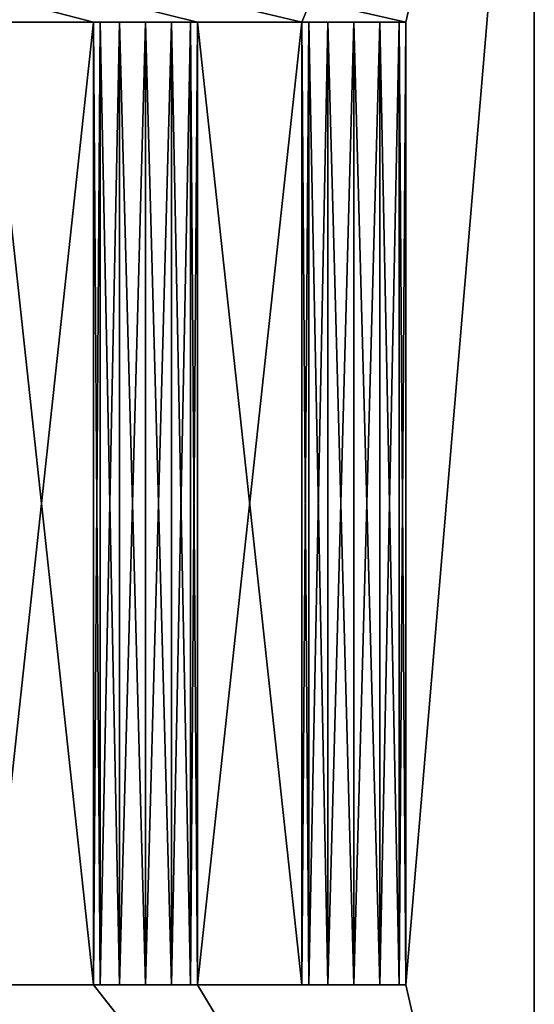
# Model space of a CAD drawing. Extents: x 0 to 500, y 0 to 45.
# Tile 75 of 160: x 194.75 to 197.22, y 23.55 to 28.27. Entities that reach past the tile are written whole.
import ezdxf

# ---------------------------------------------------------------- set-up
doc = ezdxf.new("R2010")
doc.units = 0
doc.layers.get('0').update_dxf_attribs({"color": 13, "linetype": 'CONTINUOUS'})

# ---------------------------------------------------------------- blocks, each defined once
blk = doc.blocks.new('COMPONENT')
for p, q in [((7.6914, 6.1277, 11.55), (7.6914, 9.6277, 11.55)), ((7.6914, 6.6277, 11.55), (7.6914, 9.6277, 11.55)), ((7.6914, 7.1277, 11.55), (7.6914, 9.6277, 11.55)), ((7.6914, 7.6277, 11.55), (7.6914, 9.6277, 11.55)), ((7.6914, 9.6277, 8.45), (7.6914, 6.1277, 8.45)), ((7.6914, 9.1277, 8.45), (7.6914, 6.1277, 8.45)), ((7.6914, 8.6277, 8.45), (7.6914, 6.1277, 8.45)), ((7.6914, 7.6277, 11.55), (7.6914, 8.1277, 11.55)), ((7.6914, 8.1277, 8.45), (7.6914, 6.1277, 8.45)), ((7.6914, 8.1277, 8.45), (7.6914, 7.6277, 8.45)), ((7.6914, 7.1277, 11.55), (7.6914, 7.6277, 11.55)), ((7.6914, 7.6277, 11.55), (12.3086, 7.6277, 11.55)), ((12.3086, 7.6277, 8.45), (7.6914, 7.6277, 8.45)), ((7.6914, 7.6277, 8.45), (7.6914, 7.1277, 8.45)), ((7.6914, 7.1277, 11.55), (7.6914, 7.6277, 11.55)), ((7.6914, 7.6277, 11.55), (12.3086, 7.6277, 11.55)), ((7.6914, 7.6277, 8.45), (7.6914, 6.1277, 8.45)), ((7.6914, 7.6277, 8.45), (7.6914, 7.1277, 8.45)), ((12.3086, 7.6277, 8.45), (7.6914, 7.6277, 8.45)), ((7.6914, 7.6277, 8.45), (7.6914, 7.5943, 8.325)), ((12.3086, 7.6277, 8.45), (7.6914, 7.6277, 8.45)), ((7.6914, 7.6277, 8.45), (7.6914, 7.1277, 8.45)), ((7.6914, 7.5943, 8.325), (7.6914, 7.6277, 8.45)), ((7.6914, 7.6277, 8.45), (12.3086, 7.6277, 8.45)), ((7.6914, 7.1277, 8.45), (7.6914, 7.6277, 8.45)), ((7.6914, 7.5943, 11.675), (7.6914, 7.6277, 11.55)), ((7.6914, 7.6277, 11.55), (12.3086, 7.6277, 11.55)), ((7.6914, 7.1277, 11.55), (7.6914, 7.6277, 11.55)), ((12.3086, 7.6277, 11.55), (7.6914, 7.6277, 11.55)), ((7.6914, 7.6277, 11.55), (7.6914, 7.5943, 11.675)), ((7.6914, 7.6277, 11.55), (7.6914, 7.1277, 11.55)), ((12.3086, 7.6277, 11.55), (12.3086, 7.1277, 11.55)), ((12.3086, 7.1277, 8.45), (12.3086, 7.6277, 8.45)), ((12.3086, 7.6277, 11.55), (12.3086, 7.1277, 11.55)), ((12.3086, 7.1277, 8.45), (12.3086, 7.6277, 8.45)), ((12.3086, 7.5943, 8.325), (12.3086, 7.6277, 8.45)), ((12.3086, 7.1277, 8.45), (12.3086, 7.6277, 8.45)), ((12.3086, 7.6277, 8.45), (12.3086, 7.1277, 8.45)), ((12.3086, 7.5943, 8.325), (12.3086, 7.6277, 8.45)), ((12.3086, 7.6277, 11.55), (12.3086, 7.1277, 11.55)), ((12.3086, 7.6277, 11.55), (12.3086, 7.5943, 11.675)), ((12.3086, 7.1277, 11.55), (12.3086, 7.6277, 11.55)), ((12.3086, 7.6277, 11.55), (12.3086, 7.5027, 11.7665)), ((12.3086, 7.6277, 11.55), (12.3086, 7.5943, 11.675)), ((7.6914, 7.5943, 8.325), (12.3086, 7.5943, 8.325)), ((7.6914, 7.3777, 8.2), (7.6914, 7.5943, 8.325)), ((7.6914, 7.5943, 8.325), (7.6914, 7.5027, 8.2335)), ((12.3086, 7.5943, 8.325), (7.6914, 7.5943, 8.325)), ((7.6914, 7.5943, 8.325), (7.6914, 7.3777, 8.2)), ((7.6914, 7.5027, 8.2335), (7.6914, 7.5943, 8.325)), ((7.6914, 7.5027, 11.7665), (7.6914, 7.5943, 11.675)), ((7.6914, 7.5943, 11.675), (12.3086, 7.5943, 11.675)), ((7.6914, 7.3777, 11.8), (7.6914, 7.5943, 11.675)), ((7.6914, 7.5943, 11.675), (7.6914, 7.5027, 11.7665)), ((12.3086, 7.5943, 11.675), (7.6914, 7.5943, 11.675)), ((7.6914, 7.3777, 11.8), (7.6914, 7.5943, 11.675)), ((12.3086, 7.3777, 8.2), (12.3086, 7.5943, 8.325)), ((12.3086, 7.5027, 8.2335), (12.3086, 7.5943, 8.325)), ((12.3086, 7.3777, 8.2), (12.3086, 7.5943, 8.325)), ((12.3086, 7.5943, 8.325), (12.3086, 7.5027, 8.2335)), ((12.3086, 7.5943, 11.675), (12.3086, 7.5027, 11.7665)), ((12.3086, 7.5943, 11.675), (12.3086, 7.5027, 11.7665)), ((7.6914, 7.5027, 8.2335), (7.6914, 7.3777, 8.2)), ((7.6914, 7.5027, 8.2335), (12.3086, 7.5027, 8.2335)), ((7.6914, 7.3777, 8.2), (7.6914, 7.5027, 8.2335)), ((7.6914, 7.5027, 8.2335), (12.3086, 7.5027, 8.2335)), ((7.6914, 7.5027, 11.7665), (12.3086, 7.5027, 11.7665)), ((7.6914, 7.3777, 11.8), (7.6914, 7.5027, 11.7665)), ((7.6914, 7.5027, 11.7665), (12.3086, 7.5027, 11.7665)), ((7.6914, 7.5027, 11.7665), (7.6914, 7.3777, 11.8)), ((12.3086, 7.3777, 8.2), (12.3086, 7.5027, 8.2335)), ((12.3086, 7.5027, 8.2335), (12.3086, 7.3777, 8.2)), ((12.3086, 7.5027, 11.7665), (12.3086, 7.3777, 11.8)), ((12.3086, 7.5027, 11.7665), (12.3086, 7.3777, 11.8)), ((7.6914, 7.3777, 8.2), (7.6914, 7.2527, 8.2335)), ((7.6914, 7.3777, 8.2), (12.3086, 7.3777, 8.2)), ((7.6914, 7.3777, 8.2), (7.6914, 7.1612, 8.325)), ((7.6914, 7.2527, 8.2335), (7.6914, 7.3777, 8.2)), ((7.6914, 7.3777, 8.2), (12.3086, 7.3777, 8.2)), ((7.6914, 7.3777, 8.2), (7.6914, 7.1612, 8.325)), ((7.6914, 7.3777, 11.8), (12.3086, 7.3777, 11.8)), ((7.6914, 7.2527, 11.7665), (7.6914, 7.3777, 11.8)), ((7.6914, 7.3777, 11.8), (7.6914, 7.1612, 11.675)), ((7.6914, 7.3777, 11.8), (12.3086, 7.3777, 11.8)), ((7.6914, 7.3777, 11.8), (7.6914, 7.2527, 11.7665)), ((7.6914, 7.1612, 11.675), (7.6914, 7.3777, 11.8)), ((12.3086, 7.2527, 8.2335), (12.3086, 7.3777, 8.2)), ((12.3086, 7.2527, 8.2335), (12.3086, 7.3777, 8.2)), ((12.3086, 7.3777, 11.8), (12.3086, 7.1612, 11.675)), ((12.3086, 7.3777, 11.8), (12.3086, 7.2527, 11.7665)), ((12.3086, 7.3777, 11.8), (12.3086, 7.1612, 11.675)), ((12.3086, 7.2527, 11.7665), (12.3086, 7.3777, 11.8)), ((7.6914, 7.2527, 8.2335), (7.6914, 7.1612, 8.325)), ((7.6914, 7.2527, 8.2335), (12.3086, 7.2527, 8.2335)), ((7.6914, 7.2527, 8.2335), (12.3086, 7.2527, 8.2335)), ((7.6914, 7.1612, 8.325), (7.6914, 7.2527, 8.2335)), ((7.6914, 7.2527, 11.7665), (12.3086, 7.2527, 11.7665)), ((7.6914, 7.1612, 11.675), (7.6914, 7.2527, 11.7665)), ((7.6914, 7.2527, 11.7665), (12.3086, 7.2527, 11.7665)), ((7.6914, 7.2527, 11.7665), (7.6914, 7.1612, 11.675)), ((12.3086, 7.1612, 8.325), (12.3086, 7.2527, 8.2335)), ((12.3086, 7.1612, 8.325), (12.3086, 7.2527, 8.2335)), ((12.3086, 7.2527, 11.7665), (12.3086, 7.1612, 11.675)), ((12.3086, 7.1612, 11.675), (12.3086, 7.2527, 11.7665)), ((7.6914, 7.1612, 8.325), (12.3086, 7.1612, 8.325)), ((7.6914, 7.1612, 8.325), (7.6914, 7.1277, 8.45)), ((12.3086, 7.1612, 8.325), (7.6914, 7.1612, 8.325)), ((7.6914, 7.1277, 8.45), (7.6914, 7.1612, 8.325)), ((7.6914, 7.1277, 11.55), (7.6914, 7.1612, 11.675)), ((7.6914, 7.1612, 11.675), (12.3086, 7.1612, 11.675)), ((12.3086, 7.1612, 11.675), (7.6914, 7.1612, 11.675)), ((7.6914, 7.1612, 11.675), (7.6914, 7.1277, 11.55)), ((12.3086, 7.1277, 8.45), (12.3086, 7.1612, 8.325)), ((12.3086, 7.1277, 8.45), (12.3086, 7.1612, 8.325)), ((12.3086, 7.1612, 11.675), (12.3086, 7.1277, 11.55)), ((12.3086, 7.1612, 11.675), (12.3086, 7.1277, 11.55)), ((12.3086, 7.1277, 11.55), (7.6914, 7.1277, 11.55)), ((7.6914, 7.1277, 8.45), (12.3086, 7.1277, 8.45)), ((7.6914, 6.6277, 11.55), (7.6914, 7.1277, 11.55)), ((12.3086, 7.1277, 11.55), (7.6914, 7.1277, 11.55)), ((7.6914, 7.1277, 8.45), (7.6914, 6.1277, 8.45)), ((7.6914, 7.1277, 8.45), (7.6914, 6.6277, 8.45)), ((7.6914, 7.1277, 8.45), (12.3086, 7.1277, 8.45)), ((7.6914, 7.1277, 8.45), (12.3086, 7.1277, 8.45)), ((12.3086, 7.1277, 8.45), (7.6914, 7.1277, 8.45)), ((12.3086, 7.1277, 11.55), (7.6914, 7.1277, 11.55)), ((7.6914, 7.1277, 11.55), (12.3086, 7.1277, 11.55)), ((7.6914, 6.6277, 11.55), (12.3086, 6.6277, 11.55)), ((7.6914, 6.1277, 11.55), (7.6914, 6.6277, 11.55)), ((12.3086, 6.6277, 8.45), (7.6914, 6.6277, 8.45)), ((7.6914, 6.6277, 8.45), (7.6914, 6.1277, 8.45)), ((7.6914, 6.1277, 11.55), (7.6914, 6.6277, 11.55)), ((7.6914, 6.6277, 11.55), (12.3086, 6.6277, 11.55)), ((7.6914, 6.6277, 8.45), (7.6914, 6.1277, 8.45)), ((12.3086, 6.6277, 8.45), (7.6914, 6.6277, 8.45)), ((7.6914, 6.6277, 8.45), (7.6914, 6.5943, 8.325)), ((12.3086, 6.6277, 8.45), (7.6914, 6.6277, 8.45)), ((7.6914, 6.6277, 8.45), (7.6914, 6.1277, 8.45)), ((7.6914, 6.5943, 8.325), (7.6914, 6.6277, 8.45)), ((7.6914, 6.6277, 8.45), (12.3086, 6.6277, 8.45)), ((7.6914, 6.1277, 8.45), (7.6914, 6.6277, 8.45)), ((7.6914, 6.5943, 11.675), (7.6914, 6.6277, 11.55)), ((7.6914, 6.6277, 11.55), (12.3086, 6.6277, 11.55)), ((7.6914, 6.1277, 11.55), (7.6914, 6.6277, 11.55)), ((12.3086, 6.6277, 11.55), (7.6914, 6.6277, 11.55)), ((7.6914, 6.6277, 11.55), (7.6914, 6.5943, 11.675)), ((7.6914, 6.6277, 11.55), (7.6914, 6.1277, 11.55)), ((12.3086, 6.6277, 11.55), (12.3086, 6.1277, 11.55)), ((12.3086, 6.1277, 8.45), (12.3086, 6.6277, 8.45)), ((12.3086, 6.6277, 11.55), (12.3086, 6.1277, 11.55)), ((12.3086, 6.1277, 8.45), (12.3086, 6.6277, 8.45)), ((12.3086, 6.5943, 8.325), (12.3086, 6.6277, 8.45)), ((12.3086, 6.1277, 8.45), (12.3086, 6.6277, 8.45)), ((12.3086, 6.6277, 8.45), (12.3086, 6.1277, 8.45)), ((12.3086, 6.5943, 8.325), (12.3086, 6.6277, 8.45)), ((12.3086, 6.6277, 11.55), (12.3086, 6.1277, 11.55)), ((12.3086, 6.6277, 11.55), (12.3086, 6.5943, 11.675)), ((12.3086, 6.1277, 11.55), (12.3086, 6.6277, 11.55)), ((12.3086, 6.6277, 11.55), (12.3086, 6.5027, 11.7665)), ((12.3086, 6.6277, 11.55), (12.3086, 6.5943, 11.675)), ((7.6914, 6.5943, 8.325), (12.3086, 6.5943, 8.325)), ((7.6914, 6.3777, 8.2), (7.6914, 6.5943, 8.325)), ((7.6914, 6.5943, 8.325), (7.6914, 6.5027, 8.2335)), ((12.3086, 6.5943, 8.325), (7.6914, 6.5943, 8.325)), ((7.6914, 6.5943, 8.325), (7.6914, 6.3777, 8.2)), ((7.6914, 6.5027, 8.2335), (7.6914, 6.5943, 8.325)), ((7.6914, 6.5027, 11.7665), (7.6914, 6.5943, 11.675)), ((7.6914, 6.5943, 11.675), (12.3086, 6.5943, 11.675)), ((7.6914, 6.3777, 11.8), (7.6914, 6.5943, 11.675)), ((7.6914, 6.5943, 11.675), (7.6914, 6.5027, 11.7665)), ((12.3086, 6.5943, 11.675), (7.6914, 6.5943, 11.675)), ((7.6914, 6.3777, 11.8), (7.6914, 6.5943, 11.675)), ((12.3086, 6.3777, 8.2), (12.3086, 6.5943, 8.325)), ((12.3086, 6.5027, 8.2335), (12.3086, 6.5943, 8.325)), ((12.3086, 6.3777, 8.2), (12.3086, 6.5943, 8.325)), ((12.3086, 6.5943, 8.325), (12.3086, 6.5027, 8.2335)), ((12.3086, 6.5943, 11.675), (12.3086, 6.5027, 11.7665)), ((12.3086, 6.5943, 11.675), (12.3086, 6.5027, 11.7665)), ((7.6914, 6.5027, 8.2335), (7.6914, 6.3777, 8.2)), ((7.6914, 6.5027, 8.2335), (12.3086, 6.5027, 8.2335)), ((7.6914, 6.3777, 8.2), (7.6914, 6.5027, 8.2335)), ((7.6914, 6.5027, 8.2335), (12.3086, 6.5027, 8.2335)), ((7.6914, 6.5027, 11.7665), (12.3086, 6.5027, 11.7665)), ((7.6914, 6.3777, 11.8), (7.6914, 6.5027, 11.7665)), ((7.6914, 6.5027, 11.7665), (12.3086, 6.5027, 11.7665)), ((7.6914, 6.5027, 11.7665), (7.6914, 6.3777, 11.8)), ((12.3086, 6.3777, 8.2), (12.3086, 6.5027, 8.2335)), ((12.3086, 6.5027, 8.2335), (12.3086, 6.3777, 8.2)), ((12.3086, 6.5027, 11.7665), (12.3086, 6.3777, 11.8)), ((12.3086, 6.5027, 11.7665), (12.3086, 6.3777, 11.8)), ((7.6914, 6.3777, 8.2), (7.6914, 6.2527, 8.2335)), ((7.6914, 6.3777, 8.2), (12.3086, 6.3777, 8.2)), ((7.6914, 6.3777, 8.2), (7.6914, 6.1612, 8.325)), ((7.6914, 6.2527, 8.2335), (7.6914, 6.3777, 8.2)), ((7.6914, 6.3777, 8.2), (12.3086, 6.3777, 8.2)), ((7.6914, 6.3777, 8.2), (7.6914, 6.1612, 8.325)), ((7.6914, 6.3777, 11.8), (12.3086, 6.3777, 11.8)), ((7.6914, 6.2527, 11.7665), (7.6914, 6.3777, 11.8)), ((7.6914, 6.3777, 11.8), (7.6914, 6.1612, 11.675)), ((7.6914, 6.3777, 11.8), (12.3086, 6.3777, 11.8)), ((7.6914, 6.3777, 11.8), (7.6914, 6.2527, 11.7665)), ((7.6914, 6.1612, 11.675), (7.6914, 6.3777, 11.8)), ((12.3086, 6.2527, 8.2335), (12.3086, 6.3777, 8.2)), ((12.3086, 6.2527, 8.2335), (12.3086, 6.3777, 8.2)), ((12.3086, 6.3777, 11.8), (12.3086, 6.1612, 11.675)), ((12.3086, 6.3777, 11.8), (12.3086, 6.2527, 11.7665)), ((12.3086, 6.3777, 11.8), (12.3086, 6.1612, 11.675)), ((12.3086, 6.2527, 11.7665), (12.3086, 6.3777, 11.8)), ((7.6914, 6.2527, 8.2335), (7.6914, 6.1612, 8.325)), ((7.6914, 6.2527, 8.2335), (12.3086, 6.2527, 8.2335)), ((7.6914, 6.1612, 8.325), (7.6914, 6.2527, 8.2335)), ((7.6914, 6.2527, 8.2335), (12.3086, 6.2527, 8.2335)), ((7.6914, 6.2527, 11.7665), (12.3086, 6.2527, 11.7665)), ((7.6914, 6.1612, 11.675), (7.6914, 6.2527, 11.7665)), ((7.6914, 6.2527, 11.7665), (12.3086, 6.2527, 11.7665)), ((7.6914, 6.2527, 11.7665), (7.6914, 6.1612, 11.675)), ((12.3086, 6.1612, 8.325), (12.3086, 6.2527, 8.2335)), ((12.3086, 6.1612, 8.325), (12.3086, 6.2527, 8.2335)), ((12.3086, 6.2527, 11.7665), (12.3086, 6.1612, 11.675)), ((12.3086, 6.1612, 11.675), (12.3086, 6.2527, 11.7665)), ((7.6914, 6.1612, 8.325), (12.3086, 6.1612, 8.325)), ((7.6914, 6.1612, 8.325), (7.6914, 6.1277, 8.45)), ((12.3086, 6.1612, 8.325), (7.6914, 6.1612, 8.325)), ((7.6914, 6.1277, 8.45), (7.6914, 6.1612, 8.325)), ((7.6914, 6.1277, 11.55), (7.6914, 6.1612, 11.675)), ((7.6914, 6.1612, 11.675), (12.3086, 6.1612, 11.675)), ((12.3086, 6.1612, 11.675), (7.6914, 6.1612, 11.675)), ((7.6914, 6.1612, 11.675), (7.6914, 6.1277, 11.55)), ((12.3086, 6.1277, 8.45), (12.3086, 6.1612, 8.325)), ((12.3086, 6.1277, 8.45), (12.3086, 6.1612, 8.325)), ((12.3086, 6.1612, 11.675), (12.3086, 6.1277, 11.55)), ((12.3086, 6.1612, 11.675), (12.3086, 6.1277, 11.55)), ((12.3086, 6.1277, 11.55), (7.6914, 6.1277, 11.55)), ((7.6914, 6.1277, 8.45), (12.3086, 6.1277, 8.45)), ((12.3086, 6.1277, 11.55), (7.6914, 6.1277, 11.55)), ((7.6914, 6.1277, 8.45), (12.3086, 6.1277, 8.45)), ((7.6914, 6.1277, 8.45), (12.3086, 6.1277, 8.45)), ((12.3086, 6.1277, 8.45), (7.6914, 6.1277, 8.45)), ((12.3086, 6.1277, 11.55), (7.6914, 6.1277, 11.55)), ((7.6914, 6.1277, 11.55), (12.3086, 6.1277, 11.55)), ((5, 5.512, 11.55), (15, 5.512, 11.55)), ((15, 5.512, 8.45), (5, 5.512, 8.45)), ((5, 5.512, 8.45), (15, 5.512, 8.45)), ((15, 5.512, 11.55), (5, 5.512, 11.55))]:
    blk.add_line(p, q)
mesh = blk.add_polyface()
corners = [(12.3086, 6.6277, 11.55), (7.6914, 7.1277, 11.55), (7.6914, 6.6277, 11.55), (12.3086, 7.1277, 11.55), (12.3086, 7.6277, 11.55), (12.3086, 8.1277, 11.55), (12.3086, 8.6277, 11.55), (12.3086, 9.1277, 11.55), (12.3086, 9.6277, 11.55), (5, 5.512, 11.55), (7.6914, 6.1277, 11.55), (15, 5.512, 11.55), (12.3086, 6.1277, 11.55), (15, 18.012, 11.55), (5, 18.012, 11.55), (7.6914, 9.6277, 11.55), (7.6914, 7.6277, 11.55), (7.6914, 8.1277, 11.55), (7.6914, 8.6277, 11.55), (7.6914, 9.1277, 11.55)]
mesh.append_faces([[corners[k] for k in face] for face in [(0, 1, 2), (1, 0, 3), (3, 0, 4), (5, 0, 6), (7, 0, 8), (10, 11, 12), (12, 11, 0), (14, 15, 13), (15, 18, 19), (6, 19, 18), (19, 6, 7), (4, 17, 16), (17, 4, 5), (2, 1, 10)]], dxfattribs={"vtx0": -1, "vtx1": -1})
mesh.append_faces([[corners[k] for k in face] for face in [(4, 0, 5), (6, 0, 7), (9, 10, 1), (15, 9, 16), (16, 9, 1), (15, 16, 17), (13, 8, 0), (17, 16, 16), (1, 16, 1), (1, 1, 2)]], dxfattribs={"vtx0": -1, "vtx1": -1, "vtx2": -1})
mesh.append_faces([[corners[k] for k in face] for face in [(10, 9, 11), (0, 11, 13), (15, 14, 9), (15, 17, 18), (13, 15, 8), (16, 1, 16)]], dxfattribs={"vtx0": -1, "vtx2": -1})
mesh = blk.add_polyface()
corners = [(5, 18.012, 8.45), (7.6914, 9.6277, 8.45), (5, 5.512, 8.45), (15, 18.012, 8.45), (7.6914, 7.6277, 8.45), (12.3086, 9.6277, 8.45), (12.3086, 9.1277, 8.45), (12.3086, 8.6277, 8.45), (12.3086, 8.1277, 8.45), (12.3086, 7.6277, 8.45), (12.3086, 7.1277, 8.45), (12.3086, 6.6277, 8.45), (12.3086, 6.1277, 8.45), (7.6914, 6.1277, 8.45), (15, 5.512, 8.45), (7.6914, 7.1277, 8.45), (7.6914, 6.6277, 8.45), (7.6914, 8.1277, 8.45), (7.6914, 8.6277, 8.45), (7.6914, 9.1277, 8.45)]
mesh.append_faces([[corners[k] for k in face] for face in [(0, 1, 2), (1, 3, 5), (5, 3, 6), (7, 3, 8), (9, 3, 10), (11, 3, 12), (2, 13, 14), (13, 15, 16), (14, 12, 3), (10, 16, 15), (16, 10, 11), (8, 4, 17), (4, 8, 9), (6, 18, 19), (18, 6, 7), (17, 19, 18)]], dxfattribs={"vtx0": -1, "vtx1": -1})
mesh.append_faces([[corners[k] for k in face] for face in [(2, 1, 4), (6, 3, 7), (8, 3, 9), (10, 3, 11), (13, 2, 15), (15, 2, 4), (16, 15, 15), (4, 15, 4), (4, 4, 17), (1, 17, 4)]], dxfattribs={"vtx0": -1, "vtx1": -1, "vtx2": -1})
mesh.append_faces([[corners[k] for k in face] for face in [(1, 0, 3), (14, 13, 12), (15, 4, 15), (17, 1, 19)]], dxfattribs={"vtx0": -1, "vtx2": -1})
mesh = blk.add_polyface()
corners = [(7.6914, 7.6277, 8.45), (12.3086, 7.5943, 8.325), (7.6914, 7.5943, 8.325), (12.3086, 7.6277, 8.45)]
mesh.append_faces([[corners[k] for k in face] for face in [(0, 1, 2), (1, 0, 3)]], dxfattribs={"vtx0": -1})
mesh = blk.add_polyface()
corners = [(7.6914, 7.6277, 8.45), (7.6914, 7.1612, 8.325), (7.6914, 7.1277, 8.45), (7.6914, 7.3777, 8.2), (7.6914, 7.5943, 8.325)]
mesh.append_faces([[corners[k] for k in face] for face in [(0, 1, 2), (3, 0, 4)]], dxfattribs={"vtx0": -1})
mesh.append_faces([[corners[k] for k in face] for face in [(1, 0, 3)]], dxfattribs={"vtx0": -1, "vtx1": -1})
mesh = blk.add_polyface()
corners = [(7.6914, 7.5943, 11.675), (12.3086, 7.6277, 11.55), (7.6914, 7.6277, 11.55), (12.3086, 7.5943, 11.675)]
mesh.append_faces([[corners[k] for k in face] for face in [(0, 1, 2), (1, 0, 3)]], dxfattribs={"vtx0": -1})
mesh = blk.add_polyface()
corners = [(7.6914, 7.1612, 11.675), (7.6914, 7.6277, 11.55), (7.6914, 7.1277, 11.55), (7.6914, 7.3777, 11.8), (7.6914, 7.5943, 11.675)]
mesh.append_faces([[corners[k] for k in face] for face in [(0, 1, 2), (1, 3, 4)]], dxfattribs={"vtx0": -1})
mesh.append_faces([[corners[k] for k in face] for face in [(1, 0, 3)]], dxfattribs={"vtx0": -1, "vtx2": -1})
mesh = blk.add_polyface()
corners = [(12.3086, 7.1612, 8.325), (12.3086, 7.6277, 8.45), (12.3086, 7.1277, 8.45), (12.3086, 7.2527, 8.2335), (12.3086, 7.3777, 8.2), (12.3086, 7.5943, 8.325)]
mesh.append_faces([[corners[k] for k in face] for face in [(0, 1, 2), (1, 4, 5)]], dxfattribs={"vtx0": -1})
mesh.append_faces([[corners[k] for k in face] for face in [(1, 0, 3), (1, 3, 4)]], dxfattribs={"vtx0": -1, "vtx2": -1})
mesh = blk.add_polyface()
corners = [(12.3086, 7.6277, 11.55), (12.3086, 7.1612, 11.675), (12.3086, 7.1277, 11.55), (12.3086, 7.3777, 11.8), (12.3086, 7.5027, 11.7665)]
mesh.append_faces([[corners[k] for k in face] for face in [(0, 1, 2), (3, 0, 4)]], dxfattribs={"vtx0": -1})
mesh.append_faces([[corners[k] for k in face] for face in [(1, 0, 3)]], dxfattribs={"vtx0": -1, "vtx1": -1})
mesh = blk.add_polyface()
corners = [(12.3086, 7.5943, 8.325), (7.6914, 7.5027, 8.2335), (7.6914, 7.5943, 8.325), (12.3086, 7.5027, 8.2335)]
mesh.append_faces([[corners[k] for k in face] for face in [(0, 1, 2), (1, 0, 3)]], dxfattribs={"vtx0": -1})
mesh = blk.add_polyface()
corners = [(12.3086, 7.5027, 11.7665), (7.6914, 7.5943, 11.675), (7.6914, 7.5027, 11.7665), (12.3086, 7.5943, 11.675)]
mesh.append_faces([[corners[k] for k in face] for face in [(0, 1, 2), (1, 0, 3)]], dxfattribs={"vtx0": -1})
mesh = blk.add_polyface()
corners = [(12.3086, 7.5027, 8.2335), (7.6914, 7.3777, 8.2), (7.6914, 7.5027, 8.2335), (12.3086, 7.3777, 8.2)]
mesh.append_faces([[corners[k] for k in face] for face in [(0, 1, 2), (1, 0, 3)]], dxfattribs={"vtx0": -1})
mesh = blk.add_polyface()
corners = [(12.3086, 7.3777, 11.8), (7.6914, 7.5027, 11.7665), (7.6914, 7.3777, 11.8), (12.3086, 7.5027, 11.7665)]
mesh.append_faces([[corners[k] for k in face] for face in [(0, 1, 2), (1, 0, 3)]], dxfattribs={"vtx0": -1})
mesh = blk.add_polyface()
corners = [(12.3086, 7.3777, 8.2), (7.6914, 7.2527, 8.2335), (7.6914, 7.3777, 8.2), (12.3086, 7.2527, 8.2335)]
mesh.append_faces([[corners[k] for k in face] for face in [(0, 1, 2), (1, 0, 3)]], dxfattribs={"vtx0": -1})
mesh = blk.add_polyface()
corners = [(12.3086, 7.2527, 11.7665), (7.6914, 7.3777, 11.8), (7.6914, 7.2527, 11.7665), (12.3086, 7.3777, 11.8)]
mesh.append_faces([[corners[k] for k in face] for face in [(0, 1, 2), (1, 0, 3)]], dxfattribs={"vtx0": -1})
mesh = blk.add_polyface()
corners = [(12.3086, 7.2527, 8.2335), (7.6914, 7.1612, 8.325), (7.6914, 7.2527, 8.2335), (12.3086, 7.1612, 8.325)]
mesh.append_faces([[corners[k] for k in face] for face in [(0, 1, 2), (1, 0, 3)]], dxfattribs={"vtx0": -1})
mesh = blk.add_polyface()
corners = [(12.3086, 7.1612, 11.675), (7.6914, 7.2527, 11.7665), (7.6914, 7.1612, 11.675), (12.3086, 7.2527, 11.7665)]
mesh.append_faces([[corners[k] for k in face] for face in [(0, 1, 2), (1, 0, 3)]], dxfattribs={"vtx0": -1})
mesh = blk.add_polyface()
corners = [(12.3086, 7.1612, 8.325), (7.6914, 7.1277, 8.45), (7.6914, 7.1612, 8.325), (12.3086, 7.1277, 8.45)]
mesh.append_faces([[corners[k] for k in face] for face in [(0, 1, 2), (1, 0, 3)]], dxfattribs={"vtx0": -1})
mesh = blk.add_polyface()
corners = [(12.3086, 7.1277, 11.55), (7.6914, 7.1612, 11.675), (7.6914, 7.1277, 11.55), (12.3086, 7.1612, 11.675)]
mesh.append_faces([[corners[k] for k in face] for face in [(0, 1, 2), (1, 0, 3)]], dxfattribs={"vtx0": -1})
mesh = blk.add_polyface()
corners = [(7.6914, 6.6277, 8.45), (12.3086, 6.5943, 8.325), (7.6914, 6.5943, 8.325), (12.3086, 6.6277, 8.45)]
mesh.append_faces([[corners[k] for k in face] for face in [(0, 1, 2), (1, 0, 3)]], dxfattribs={"vtx0": -1})
mesh = blk.add_polyface()
corners = [(7.6914, 6.6277, 8.45), (7.6914, 6.1612, 8.325), (7.6914, 6.1277, 8.45), (7.6914, 6.3777, 8.2), (7.6914, 6.5943, 8.325)]
mesh.append_faces([[corners[k] for k in face] for face in [(0, 1, 2), (3, 0, 4)]], dxfattribs={"vtx0": -1})
mesh.append_faces([[corners[k] for k in face] for face in [(1, 0, 3)]], dxfattribs={"vtx0": -1, "vtx1": -1})
mesh = blk.add_polyface()
corners = [(7.6914, 6.5943, 11.675), (12.3086, 6.6277, 11.55), (7.6914, 6.6277, 11.55), (12.3086, 6.5943, 11.675)]
mesh.append_faces([[corners[k] for k in face] for face in [(0, 1, 2), (1, 0, 3)]], dxfattribs={"vtx0": -1})
mesh = blk.add_polyface()
corners = [(7.6914, 6.1612, 11.675), (7.6914, 6.6277, 11.55), (7.6914, 6.1277, 11.55), (7.6914, 6.3777, 11.8), (7.6914, 6.5943, 11.675)]
mesh.append_faces([[corners[k] for k in face] for face in [(0, 1, 2), (1, 3, 4)]], dxfattribs={"vtx0": -1})
mesh.append_faces([[corners[k] for k in face] for face in [(1, 0, 3)]], dxfattribs={"vtx0": -1, "vtx2": -1})
mesh = blk.add_polyface()
corners = [(12.3086, 6.1612, 8.325), (12.3086, 6.6277, 8.45), (12.3086, 6.1277, 8.45), (12.3086, 6.2527, 8.2335), (12.3086, 6.3777, 8.2), (12.3086, 6.5943, 8.325)]
mesh.append_faces([[corners[k] for k in face] for face in [(0, 1, 2), (1, 4, 5)]], dxfattribs={"vtx0": -1})
mesh.append_faces([[corners[k] for k in face] for face in [(1, 0, 3), (1, 3, 4)]], dxfattribs={"vtx0": -1, "vtx2": -1})
mesh = blk.add_polyface()
corners = [(12.3086, 6.6277, 11.55), (12.3086, 6.1612, 11.675), (12.3086, 6.1277, 11.55), (12.3086, 6.3777, 11.8), (12.3086, 6.5027, 11.7665)]
mesh.append_faces([[corners[k] for k in face] for face in [(0, 1, 2), (3, 0, 4)]], dxfattribs={"vtx0": -1})
mesh.append_faces([[corners[k] for k in face] for face in [(1, 0, 3)]], dxfattribs={"vtx0": -1, "vtx1": -1})
mesh = blk.add_polyface()
corners = [(7.6914, 6.5943, 8.325), (12.3086, 6.5027, 8.2335), (7.6914, 6.5027, 8.2335), (12.3086, 6.5943, 8.325)]
mesh.append_faces([[corners[k] for k in face] for face in [(0, 1, 2), (1, 0, 3)]], dxfattribs={"vtx0": -1})
mesh = blk.add_polyface()
corners = [(7.6914, 6.5027, 11.7665), (12.3086, 6.5943, 11.675), (7.6914, 6.5943, 11.675), (12.3086, 6.5027, 11.7665)]
mesh.append_faces([[corners[k] for k in face] for face in [(0, 1, 2), (1, 0, 3)]], dxfattribs={"vtx0": -1})
mesh = blk.add_polyface()
corners = [(12.3086, 6.5027, 8.2335), (7.6914, 6.3777, 8.2), (7.6914, 6.5027, 8.2335), (12.3086, 6.3777, 8.2)]
mesh.append_faces([[corners[k] for k in face] for face in [(0, 1, 2), (1, 0, 3)]], dxfattribs={"vtx0": -1})
mesh = blk.add_polyface()
corners = [(12.3086, 6.3777, 11.8), (7.6914, 6.5027, 11.7665), (7.6914, 6.3777, 11.8), (12.3086, 6.5027, 11.7665)]
mesh.append_faces([[corners[k] for k in face] for face in [(0, 1, 2), (1, 0, 3)]], dxfattribs={"vtx0": -1})
mesh = blk.add_polyface()
corners = [(12.3086, 6.3777, 8.2), (7.6914, 6.2527, 8.2335), (7.6914, 6.3777, 8.2), (12.3086, 6.2527, 8.2335)]
mesh.append_faces([[corners[k] for k in face] for face in [(0, 1, 2), (1, 0, 3)]], dxfattribs={"vtx0": -1})
mesh = blk.add_polyface()
corners = [(12.3086, 6.2527, 11.7665), (7.6914, 6.3777, 11.8), (7.6914, 6.2527, 11.7665), (12.3086, 6.3777, 11.8)]
mesh.append_faces([[corners[k] for k in face] for face in [(0, 1, 2), (1, 0, 3)]], dxfattribs={"vtx0": -1})
mesh = blk.add_polyface()
corners = [(12.3086, 6.2527, 8.2335), (7.6914, 6.1612, 8.325), (7.6914, 6.2527, 8.2335), (12.3086, 6.1612, 8.325)]
mesh.append_faces([[corners[k] for k in face] for face in [(0, 1, 2), (1, 0, 3)]], dxfattribs={"vtx0": -1})
mesh = blk.add_polyface()
corners = [(12.3086, 6.1612, 11.675), (7.6914, 6.2527, 11.7665), (7.6914, 6.1612, 11.675), (12.3086, 6.2527, 11.7665)]
mesh.append_faces([[corners[k] for k in face] for face in [(0, 1, 2), (1, 0, 3)]], dxfattribs={"vtx0": -1})
mesh = blk.add_polyface()
corners = [(12.3086, 6.1612, 8.325), (7.6914, 6.1277, 8.45), (7.6914, 6.1612, 8.325), (12.3086, 6.1277, 8.45)]
mesh.append_faces([[corners[k] for k in face] for face in [(0, 1, 2), (1, 0, 3)]], dxfattribs={"vtx0": -1})
mesh = blk.add_polyface()
corners = [(12.3086, 6.1277, 11.55), (7.6914, 6.1612, 11.675), (7.6914, 6.1277, 11.55), (12.3086, 6.1612, 11.675)]
mesh.append_faces([[corners[k] for k in face] for face in [(0, 1, 2), (1, 0, 3)]], dxfattribs={"vtx0": -1})
mesh = blk.add_polyface()
corners = [(17, 5.512, 12.25), (15, 5.512, 7.75), (17, 5.512, 7.75), (15, 5.512, 8.45), (15, 5.512, 11.55), (5, 5.512, 8.45), (15, 5.512, 12.25), (5, 5.512, 7.75), (3, 5.512, 12.25), (3, 5.512, 7.75), (5, 5.512, 11.55), (5, 5.512, 12.25)]
mesh.append_faces([[corners[k] for k in face] for face in [(0, 1, 2), (4, 0, 6), (7, 8, 9), (8, 10, 11)]], dxfattribs={"vtx0": -1})
mesh.append_faces([[corners[k] for k in face] for face in [(1, 0, 3), (3, 4, 5), (10, 5, 4)]], dxfattribs={"vtx0": -1, "vtx1": -1})
mesh.append_faces([[corners[k] for k in face] for face in [(3, 0, 4), (8, 5, 10)]], dxfattribs={"vtx0": -1, "vtx1": -1, "vtx2": -1})
mesh.append_faces([[corners[k] for k in face] for face in [(8, 7, 5)]], dxfattribs={"vtx0": -1, "vtx2": -1})
blk = doc.blocks.new('GROUP_4')
at = {"extrusion": (-8.04912e-16, 1, 3.9443e-31), "rotation": 270}
blk.add_blockref('COMPONENT', (-127.732, 20.0502, 69.6658), dxfattribs=at)

msp = doc.modelspace()

# ---------------------------------------------------------------- block references
at = {"extrusion": (0, -1, -2.77556e-16)}
msp.add_blockref('GROUP_4', (75, -40, -36), dxfattribs=at)

doc.saveas('drawing.dxf')
